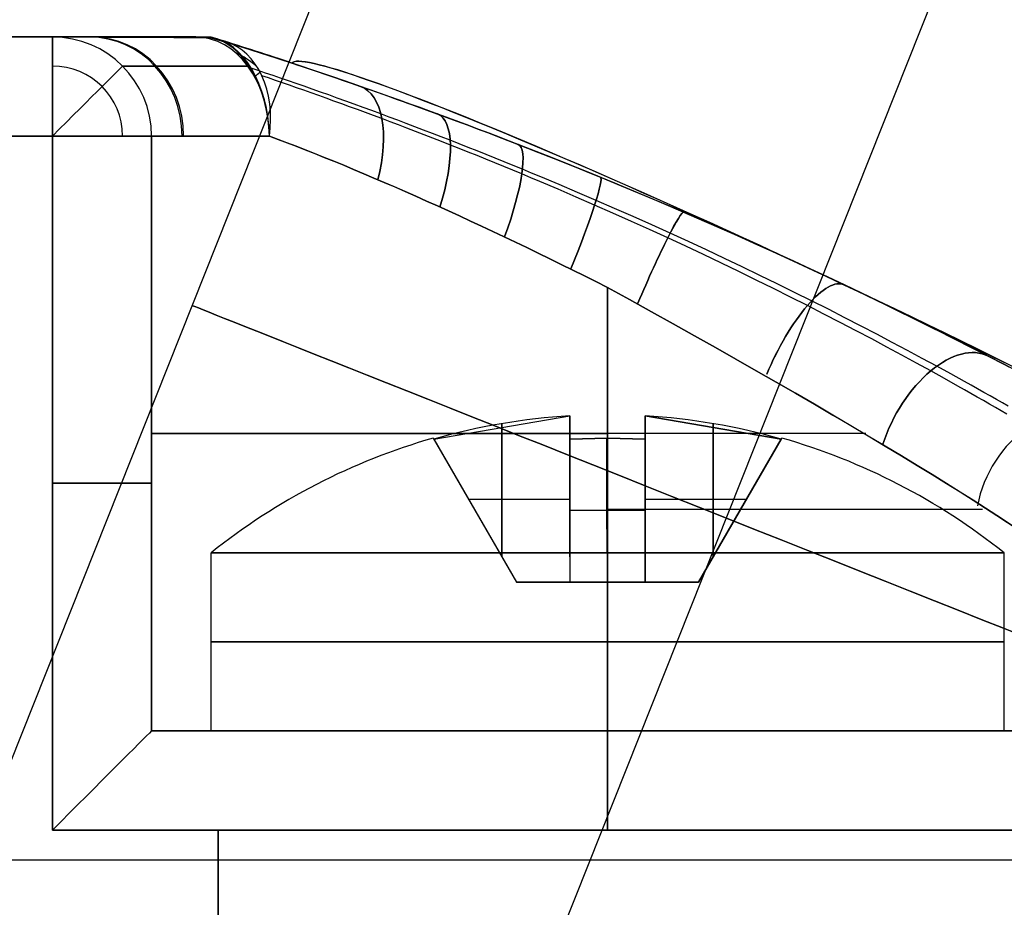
# Model space of a CAD drawing. Extents: x -43.8 to 43.8, y -20 to 37.2.
# Tile 5 of 12: x -37.5 to -32.5, y 28.6 to 33.1. Entities that reach past the tile are written whole.
import ezdxf

# ---------------------------------------------------------------- set-up
doc = ezdxf.new("R2010")
doc.units = 0
doc.layers.add('DEFAULT', color=7, linetype='CONTINUOUS')

msp = doc.modelspace()

# ---------------------------------------------------------------- linework, layer by layer
at = {"layer": 'DEFAULT'}
for p, q in [((-38.8634, 26.0709, 25.255), (-34.4264, 37.2205, 25.255)), ((-36.1689, 24.9986, 22.355), (-31.7319, 36.1482, 22.355)), ((-36.1689, 24.9986, 28.155), (-31.7319, 36.1482, 28.155)), ((-40.6979, 33, 36.25), (-37.35, 33, 36.25)), ((-37.35, 33, 14.25), (-40.6979, 33, 14.25)), ((-40.6979, 33, 25.25), (-36.589, 33, 25.25)), ((-37.35, 33, 36.25), (-37.35, 33, 34.25)), ((-37.35, 33, 16.25), (-37.35, 33, 14.25)), ((-36.6267, 33, 32.3719), (-36.5514, 33, 18.1281)), ((-36.5505, 32.9942, 18.1281), (-36.6267, 33, 32.3719)), ((-36.4761, 32.9768, 32.3719), (-36.5505, 32.9942, 18.1281)), ((-36.5495, 32.9966, 18.1287), (-36.3863, 32.9475, 18.2566)), ((-36.199, 32.8874, 18.4), (-36.548, 32.9994, 18.1281)), ((-36.548, 32.9994, 18.1281), (-36.4761, 32.9768, 32.3719)), ((-36.4761, 32.9768, 32.3719), (-36.438, 32.9647, 32.3315)), ((-36.438, 32.9647, 32.3315), (-36.3994, 32.9524, 32.292)), ((-36.3994, 32.9524, 32.292), (-36.3601, 32.9398, 32.2534)), ((-36.3863, 32.9475, 18.2566), (-36.2184, 32.8937, 18.3855)), ((-36.3601, 32.9398, 32.2534), (-36.3202, 32.9269, 32.2156)), ((-36.3202, 32.9269, 32.2156), (-36.2797, 32.9138, 32.1788)), ((-36.2797, 32.9138, 32.1788), (-36.2385, 32.9004, 32.1428)), ((-36.2385, 32.9004, 32.1428), (-36.1968, 32.8867, 32.1077)), ((-36.2184, 32.8937, 18.3855), (-36.1306, 32.8648, 18.4504)), ((-36.1106, 32.8581, 18.4648), (-36.199, 32.8874, 18.4)), ((-36.1968, 32.8867, 32.1077), (-36.1545, 32.8727, 32.0735)), ((-36.3115, 32.8307, 17.9246), (-36.3477, 32.8428, 17.8848)), ((-36.2746, 32.8182, 17.9635), (-36.3115, 32.8307, 17.9246)), ((-36.1545, 32.8727, 32.0735), (-36.1116, 32.8585, 32.0401)), ((-36.1306, 32.8648, 18.4504), (-36.0394, 32.8343, 18.5149)), ((-36.1116, 32.8585, 32.0401), (-36.0682, 32.8439, 32.0077)), ((-36.0213, 32.8282, 18.5272), (-36.1106, 32.8581, 18.4648)), ((-36.0682, 32.8439, 32.0077), (-36.0242, 32.8291, 31.9762)), ((-36.0394, 32.8343, 18.5149), (-35.9455, 32.8024, 18.5776)), ((-36.0242, 32.8291, 31.9762), (-35.9797, 32.8141, 31.9455)), ((-36.2595, 32.7933, 32.5507), (-36.2934, 32.8049, 32.5862)), ((-36.2371, 32.8054, 18.0014), (-36.2746, 32.8182, 17.9635)), ((-36.225, 32.7814, 32.516), (-36.2595, 32.7933, 32.5507)), ((-36.1989, 32.7923, 18.0384), (-36.2371, 32.8054, 18.0014)), ((-36.19, 32.7693, 32.4821), (-36.225, 32.7814, 32.516)), ((-36.16, 32.7789, 18.0744), (-36.1989, 32.7923, 18.0384)), ((-35.9307, 32.7974, 18.5871), (-36.0213, 32.8282, 18.5272)), ((-35.9797, 32.8141, 31.9455), (-35.9347, 32.7987, 31.9157)), ((-35.9455, 32.8024, 18.5776), (-35.8507, 32.7698, 18.6367)), ((-35.9347, 32.7987, 31.9157), (-35.8892, 32.7831, 31.8868)), ((-35.8383, 32.7656, 18.6441), (-35.9307, 32.7974, 18.5871)), ((-35.8892, 32.7831, 31.8868), (-35.8432, 32.7673, 31.8588)), ((-36.1544, 32.7569, 32.449), (-36.19, 32.7693, 32.4821)), ((-36.1205, 32.7652, 18.1095), (-36.16, 32.7789, 18.0744)), ((-36.1183, 32.7442, 32.4167), (-36.1544, 32.7569, 32.449)), ((-36.0804, 32.7512, 18.1437), (-36.1205, 32.7652, 18.1095)), ((-36.0817, 32.7313, 32.3852), (-36.1183, 32.7442, 32.4167)), ((-36.0445, 32.7182, 32.3545), (-36.0817, 32.7313, 32.3852)), ((-36.0397, 32.7369, 18.1769), (-36.0804, 32.7512, 18.1437)), ((-35.9983, 32.7224, 18.2091), (-36.0397, 32.7369, 18.1769)), ((-35.8507, 32.7698, 18.6367), (-35.8031, 32.7533, 18.6647)), ((-35.8432, 32.7673, 31.8588), (-35.7967, 32.7511, 31.8317)), ((-35.7912, 32.7492, 18.6715), (-35.8383, 32.7656, 18.6441)), ((-35.8031, 32.7533, 18.6647), (-35.7555, 32.7367, 18.6914)), ((-35.7967, 32.7511, 31.8317), (-35.7496, 32.7346, 31.8053)), ((-35.7437, 32.7326, 18.6979), (-35.7912, 32.7492, 18.6715)), ((-35.7555, 32.7367, 18.6914), (-35.7077, 32.7199, 18.7171)), ((-35.7496, 32.7346, 31.8053), (-35.7023, 32.718, 31.78)), ((-35.6959, 32.7157, 18.7234), (-35.7437, 32.7326, 18.6979)), ((-36.0068, 32.7048, 32.3246), (-36.0445, 32.7182, 32.3545)), ((-35.9687, 32.6911, 32.2955), (-36.0068, 32.7048, 32.3246)), ((-35.9564, 32.7075, 18.2405), (-35.9983, 32.7224, 18.2091)), ((-35.93, 32.6771, 32.2672), (-35.9687, 32.6911, 32.2955)), ((-35.914, 32.6923, 18.2708), (-35.9564, 32.7075, 18.2405)), ((-35.8709, 32.6768, 18.3003), (-35.914, 32.6923, 18.2708)), ((-35.7077, 32.7199, 18.7171), (-35.6595, 32.7028, 18.742)), ((-35.7023, 32.718, 31.78), (-35.6548, 32.7012, 31.7557)), ((-35.6477, 32.6986, 18.7479), (-35.6959, 32.7157, 18.7234)), ((-35.6595, 32.7028, 18.742), (-35.6107, 32.6854, 18.7659)), ((-35.6548, 32.7012, 31.7557), (-35.6069, 32.6841, 31.7323)), ((-35.5991, 32.6813, 18.7715), (-35.6477, 32.6986, 18.7479)), ((-35.6107, 32.6854, 18.7659), (-35.5614, 32.6678, 18.7889)), ((-35.6069, 32.6841, 31.7323), (-35.5586, 32.6667, 31.7098)), ((-35.5501, 32.6637, 18.7941), (-35.5991, 32.6813, 18.7715)), ((-35.8909, 32.663, 32.2397), (-35.93, 32.6771, 32.2672)), ((-35.8513, 32.6485, 32.2131), (-35.8909, 32.663, 32.2397)), ((-35.8274, 32.661, 18.3287), (-35.8709, 32.6768, 18.3003)), ((-35.8112, 32.6338, 32.1872), (-35.8513, 32.6485, 32.2131)), ((-35.7833, 32.6449, 18.3563), (-35.8274, 32.661, 18.3287)), ((-35.7707, 32.6189, 32.1621), (-35.8112, 32.6338, 32.1872)), ((-35.7387, 32.6286, 18.3829), (-35.7833, 32.6449, 18.3563)), ((-35.5614, 32.6678, 18.7889), (-35.5118, 32.6498, 18.811)), ((-35.5586, 32.6667, 31.7098), (-35.5098, 32.6491, 31.6881)), ((-35.5007, 32.6458, 18.8158), (-35.5501, 32.6637, 18.7941)), ((-35.5118, 32.6498, 18.811), (-35.4617, 32.6316, 18.8322)), ((-35.5098, 32.6491, 31.6881), (-35.4604, 32.6311, 31.6673)), ((-35.451, 32.6277, 18.8366), (-35.5007, 32.6458, 18.8158)), ((-35.4617, 32.6316, 18.8322), (-35.4113, 32.6131, 18.8524)), ((-35.4604, 32.6311, 31.6673), (-35.4103, 32.6128, 31.6472)), ((-35.7298, 32.6037, 32.1379), (-35.7707, 32.6189, 32.1621)), ((-35.6936, 32.6119, 18.4085), (-35.7387, 32.6286, 18.3829)), ((-35.6885, 32.5882, 32.1144), (-35.7298, 32.6037, 32.1379)), ((-35.6513, 32.5962, 18.4314), (-35.6936, 32.6119, 18.4085)), ((-35.6467, 32.5725, 32.0917), (-35.6885, 32.5882, 32.1144)), ((-35.6085, 32.5802, 18.4536), (-35.6513, 32.5962, 18.4314)), ((-35.4009, 32.6093, 18.8564), (-35.451, 32.6277, 18.8366)), ((-35.4113, 32.6131, 18.8524), (-35.3606, 32.5945, 18.8716)), ((-35.4103, 32.6128, 31.6472), (-35.3597, 32.5941, 31.6281)), ((-35.3506, 32.5908, 18.8752), (-35.4009, 32.6093, 18.8564)), ((-35.3606, 32.5945, 18.8716), (-35.3097, 32.5756, 18.8897)), ((-35.3597, 32.5941, 31.6281), (-35.309, 32.5753, 31.61)), ((-35.3001, 32.572, 18.893), (-35.3506, 32.5908, 18.8752)), ((-35.6044, 32.5565, 32.0699), (-35.6467, 32.5725, 32.0917)), ((-35.5653, 32.5639, 18.4749), (-35.6085, 32.5802, 18.4536)), ((-35.5616, 32.5402, 32.0488), (-35.6044, 32.5565, 32.0699)), ((-35.5217, 32.5473, 18.4954), (-35.5653, 32.5639, 18.4749)), ((-35.5185, 32.5237, 32.0285), (-35.5616, 32.5402, 32.0488)), ((-35.4776, 32.5305, 18.5151), (-35.5217, 32.5473, 18.4954)), ((-35.3097, 32.5756, 18.8897), (-35.2585, 32.5565, 18.9069)), ((-35.309, 32.5753, 31.61), (-35.2581, 32.5563, 31.593)), ((-35.2493, 32.553, 18.9099), (-35.3001, 32.572, 18.893)), ((-35.2585, 32.5565, 18.9069), (-35.2072, 32.5372, 18.9231)), ((-35.2581, 32.5563, 31.593), (-35.207, 32.5371, 31.5769)), ((-35.1984, 32.5338, 18.9258), (-35.2493, 32.553, 18.9099)), ((-35.2072, 32.5372, 18.9231), (-35.1557, 32.5177, 18.9382)), ((-35.207, 32.5371, 31.5769), (-35.1558, 32.5177, 31.5618)), ((-35.1471, 32.5144, 18.9407), (-35.1984, 32.5338, 18.9258)), ((-40.6979, 32.5, 36.75), (-37.35, 32.5, 36.75)), ((-37.35, 32.5, 13.75), (-40.6979, 32.5, 13.75)), ((-37.35, 32.5, 36.75), (-37.35, 29, 36.75)), ((-37.35, 29, 13.75), (-37.35, 32.5, 13.75)), ((-36.85, 32.5, 36.25), (-36.85, 32.5, 34.25)), ((-36.85, 32.5, 16.25), (-36.85, 32.5, 14.25)), ((-36.85, 29.5, 36.25), (-36.85, 32.5, 36.25)), ((-36.85, 32.5, 14.25), (-36.85, 29.5, 14.25)), ((-36.85, 32.5, 34.25), (-36.85, 29.5, 34.25)), ((-36.85, 29.5, 16.25), (-36.85, 32.5, 16.25)), ((-36.85, 29.5, 35.25), (-36.85, 32.5, 35.25)), ((-36.85, 29.5, 15.25), (-36.85, 32.5, 15.25)), ((-35.475, 32.5069, 32.0091), (-35.5185, 32.5237, 32.0285)), ((-35.4333, 32.5135, 18.5339), (-35.4776, 32.5305, 18.5151)), ((-35.4311, 32.4898, 31.9905), (-35.475, 32.5069, 32.0091)), ((-35.3886, 32.4962, 18.5519), (-35.4333, 32.5135, 18.5339)), ((-35.387, 32.4726, 31.9728), (-35.4311, 32.4898, 31.9905)), ((-35.3437, 32.4788, 18.5689), (-35.3886, 32.4962, 18.5519)), ((-35.1558, 32.5177, 31.5618), (-35.1045, 32.4981, 31.5477)), ((-35.1557, 32.5177, 18.9382), (-35.1041, 32.498, 18.9524)), ((-35.0957, 32.4947, 18.9547), (-35.1471, 32.5144, 18.9407)), ((-35.1045, 32.4981, 31.5477), (-35.0013, 32.4584, 31.5223)), ((-35.1041, 32.498, 18.9524), (-35.0524, 32.4781, 18.9656)), ((-35.044, 32.4749, 18.9677), (-35.0957, 32.4947, 18.9547)), ((-35.3425, 32.4551, 31.9559), (-35.387, 32.4726, 31.9728)), ((-35.2986, 32.4611, 18.5851), (-35.3437, 32.4788, 18.5689)), ((-35.298, 32.4375, 31.94), (-35.3425, 32.4551, 31.9559)), ((-35.2534, 32.4433, 18.6003), (-35.2986, 32.4611, 18.5851)), ((-35.2532, 32.4196, 31.925), (-35.298, 32.4375, 31.94)), ((-35.208, 32.4253, 18.6147), (-35.2534, 32.4433, 18.6003)), ((-35.0524, 32.4781, 18.9656), (-34.9485, 32.4378, 18.9892)), ((-34.9403, 32.4346, 18.9909), (-35.044, 32.4749, 18.9677)), ((-35.0013, 32.4584, 31.5223), (-34.8983, 32.4181, 31.5008)), ((-34.9485, 32.4378, 18.9892), (-34.8441, 32.3967, 19.0089)), ((-34.8362, 32.3936, 19.0103), (-34.9403, 32.4346, 18.9909)), ((-35.2084, 32.4016, 31.9108), (-35.2532, 32.4196, 31.925)), ((-35.1634, 32.3835, 31.8976), (-35.2084, 32.4016, 31.9108)), ((-35.1625, 32.4071, 18.6281), (-35.208, 32.4253, 18.6147)), ((-35.1184, 32.3652, 31.8852), (-35.1634, 32.3835, 31.8976)), ((-35.1169, 32.3888, 18.6406), (-35.1625, 32.4071, 18.6281)), ((-35.0712, 32.3703, 18.6523), (-35.1169, 32.3888, 18.6406)), ((-34.8983, 32.4181, 31.5008), (-34.7948, 32.3772, 31.4831)), ((-34.8441, 32.3967, 19.0089), (-34.739, 32.3549, 19.0249)), ((-34.7318, 32.352, 19.0258), (-34.8362, 32.3936, 19.0103)), ((-35.0732, 32.3467, 31.8738), (-35.1184, 32.3652, 31.8852)), ((-35.0279, 32.328, 31.8631), (-35.0732, 32.3467, 31.8738)), ((-35.0253, 32.3517, 18.6631), (-35.0712, 32.3703, 18.6523)), ((-34.9794, 32.3328, 18.673), (-35.0253, 32.3517, 18.6631)), ((-34.9333, 32.3138, 18.682), (-34.9794, 32.3328, 18.673)), ((-34.7948, 32.3772, 31.4831), (-34.6906, 32.3354, 31.4691)), ((-34.739, 32.3549, 19.0249), (-34.6334, 32.3122, 19.0369)), ((-34.6269, 32.3096, 19.0375), (-34.7318, 32.352, 19.0258)), ((-34.6906, 32.3354, 31.4691), (-34.5859, 32.2929, 31.4589)), ((-34.9824, 32.3092, 31.8534), (-35.0279, 32.328, 31.8631)), ((-34.9369, 32.2902, 31.8445), (-34.9824, 32.3092, 31.8534)), ((-34.8913, 32.271, 31.8365), (-34.9369, 32.2902, 31.8445)), ((-34.8871, 32.2947, 18.6902), (-34.9333, 32.3138, 18.682)), ((-34.7945, 32.2558, 18.704), (-34.8871, 32.2947, 18.6902)), ((-34.6334, 32.3122, 19.0369), (-34.5273, 32.2688, 19.0451)), ((-34.522, 32.2666, 19.0454), (-34.6269, 32.3096, 19.0375)), ((-34.5859, 32.2929, 31.4589), (-34.4808, 32.2495, 31.4526)), ((-34.7997, 32.2322, 31.8229), (-34.8913, 32.271, 31.8365)), ((-34.7014, 32.2163, 18.7143), (-34.7945, 32.2558, 18.704)), ((-34.5273, 32.2688, 19.0451), (-34.4212, 32.2247, 19.0493)), ((-34.4172, 32.2231, 19.0495), (-34.522, 32.2666, 19.0454)), ((-34.4808, 32.2495, 31.4526), (-34.3755, 32.2056, 31.45)), ((-34.7077, 32.1927, 31.8128), (-34.7997, 32.2322, 31.8229)), ((-34.6153, 32.1525, 31.8062), (-34.7077, 32.1927, 31.8128)), ((-34.6079, 32.1761, 18.7212), (-34.7014, 32.2163, 18.7143)), ((-34.4212, 32.2247, 19.0493), (-34.3151, 32.1802, 19.0497)), ((-34.3126, 32.1791, 19.0497), (-34.4172, 32.2231, 19.0495)), ((-34.3755, 32.2056, 31.45), (-34.2706, 32.1613, 31.4512)), ((-34.5226, 32.1116, 31.8029), (-34.6153, 32.1525, 31.8062)), ((-34.5141, 32.1353, 18.7246), (-34.6079, 32.1761, 18.7212)), ((-34.4203, 32.0939, 18.7245), (-34.5141, 32.1353, 18.7246)), ((-34.3151, 32.1802, 19.0497), (-34.2095, 32.1352, 19.0463)), ((-34.208, 32.1345, 19.0463), (-34.3126, 32.1791, 19.0497)), ((-34.2706, 32.1613, 31.4512), (-34.1663, 32.1166, 31.4562)), ((-34.2095, 32.1352, 19.0463), (-34.1047, 32.09, 19.0392)), ((-34.1037, 32.0895, 19.0391), (-34.208, 32.1345, 19.0463)), ((-34.43, 32.0702, 31.8031), (-34.5226, 32.1116, 31.8029)), ((-34.3268, 32.0521, 18.721), (-34.4203, 32.0939, 18.7245)), ((-34.1663, 32.1166, 31.4562), (-34.0632, 32.0719, 31.4647)), ((-34.1047, 32.09, 19.0392), (-34.0004, 32.0444, 19.0283)), ((-34, 32.0442, 19.0282), (-34.1037, 32.0895, 19.0391)), ((-34.3377, 32.0285, 31.8067), (-34.43, 32.0702, 31.8031)), ((-34.2341, 32.0102, 18.7142), (-34.3268, 32.0521, 18.721)), ((-34.0632, 32.0719, 31.4647), (-33.9606, 32.0268, 31.4768)), ((-34.0004, 32.0444, 19.0283), (-33.8968, 31.9985, 19.0138)), ((-33.8971, 31.9987, 19.0138), (-34, 32.0442, 19.0282)), ((-34.2462, 31.9866, 31.8136), (-34.3377, 32.0285, 31.8067)), ((-34.1554, 31.9444, 31.8238), (-34.2462, 31.9866, 31.8136)), ((-34.1422, 31.9681, 18.704), (-34.2341, 32.0102, 18.7142)), ((-33.9606, 32.0268, 31.4768), (-33.8587, 31.9815, 31.4926)), ((-33.795, 31.9529, 18.9957), (-33.8971, 31.9987, 19.0138)), ((-33.8968, 31.9985, 19.0138), (-33.7939, 31.9524, 18.9955)), ((-34.0653, 31.9021, 31.8373), (-34.1554, 31.9444, 31.8238)), ((-34.051, 31.9257, 18.6905), (-34.1422, 31.9681, 18.704)), ((-33.8587, 31.9815, 31.4926), (-33.7573, 31.9359, 31.5119)), ((-33.6937, 31.907, 18.9739), (-33.795, 31.9529, 18.9957)), ((-33.7939, 31.9524, 18.9955), (-33.6917, 31.9061, 18.9735)), ((-33.7573, 31.9359, 31.5119), (-33.6564, 31.8899, 31.5351)), ((-33.9759, 31.8596, 31.854), (-34.0653, 31.9021, 31.8373)), ((-33.9604, 31.8832, 18.6737), (-34.051, 31.9257, 18.6905)), ((-33.5931, 31.8608, 18.9485), (-33.6937, 31.907, 18.9739)), ((-33.6917, 31.9061, 18.9735), (-33.5904, 31.8595, 18.9478)), ((-33.6564, 31.8899, 31.5351), (-33.5558, 31.8435, 31.5619)), ((-33.8873, 31.8169, 31.874), (-33.9759, 31.8596, 31.854)), ((-33.8707, 31.8405, 18.6537), (-33.9604, 31.8832, 18.6737)), ((-33.7817, 31.7977, 18.6305), (-33.8707, 31.8405, 18.6537)), ((-33.4935, 31.8145, 18.9195), (-33.5931, 31.8608, 18.9485)), ((-33.5904, 31.8595, 18.9478), (-33.4899, 31.8129, 18.9184)), ((-33.5558, 31.8435, 31.5619), (-33.4561, 31.797, 31.5924)), ((-33.7995, 31.7741, 31.8971), (-33.8873, 31.8169, 31.874)), ((-33.6936, 31.7549, 18.604), (-33.7817, 31.7977, 18.6305)), ((-33.3947, 31.7681, 18.8869), (-33.4935, 31.8145, 18.9195)), ((-33.4899, 31.8129, 18.9184), (-33.3904, 31.7661, 18.8854)), ((-33.4561, 31.797, 31.5924), (-33.3579, 31.7507, 31.6262)), ((-34.55, 31.7366, 18.55), (-34.55, 29.5, 18.55)), ((-34.55, 29.5, 31.95), (-34.55, 31.7366, 31.95)), ((-34.55, 29.5, 18.55), (-34.55, 31.7366, 18.55)), ((-33.7126, 31.7312, 31.9234), (-33.7995, 31.7741, 31.8971)), ((-33.6065, 31.712, 18.5744), (-33.6936, 31.7549, 18.604)), ((-33.2971, 31.7217, 18.8508), (-33.3947, 31.7681, 18.8869)), ((-33.3904, 31.7661, 18.8854), (-33.2922, 31.7194, 18.8489)), ((-33.3579, 31.7507, 31.6262), (-33.2611, 31.7045, 31.6635)), ((-33.6266, 31.6883, 31.9529), (-33.7126, 31.7312, 31.9234)), ((-33.5417, 31.6454, 31.9855), (-33.6266, 31.6883, 31.9529)), ((-33.5204, 31.6691, 18.5416), (-33.6065, 31.712, 18.5744)), ((-33.201, 31.6755, 18.8113), (-33.2971, 31.7217, 18.8508)), ((-33.2922, 31.7194, 18.8489), (-33.1956, 31.6729, 18.809)), ((-33.2611, 31.7045, 31.6635), (-33.1659, 31.6585, 31.7041)), ((-33.4582, 31.6027, 32.021), (-33.5417, 31.6454, 31.9855)), ((-33.4357, 31.6264, 18.5058), (-33.5204, 31.6691, 18.5416)), ((-33.1066, 31.6296, 18.7685), (-33.201, 31.6755, 18.8113)), ((-33.1956, 31.6729, 18.809), (-33.1007, 31.6267, 18.7657)), ((-33.1659, 31.6585, 31.7041), (-33.0725, 31.6129, 31.748)), ((-33.3763, 31.5604, 32.0594), (-33.4582, 31.6027, 32.021)), ((-33.3526, 31.5841, 18.4671), (-33.4357, 31.6264, 18.5058)), ((-33.0137, 31.584, 18.7223), (-33.1066, 31.6296, 18.7685)), ((-33.1007, 31.6267, 18.7657), (-33.0074, 31.5808, 18.719)), ((-33.0725, 31.6129, 31.748), (-32.9807, 31.5676, 31.7952)), ((-33.296, 31.5185, 32.1007), (-33.3763, 31.5604, 32.0594)), ((-33.2713, 31.5421, 18.4255), (-33.3526, 31.5841, 18.4671)), ((-33.1916, 31.5006, 18.3811), (-33.2713, 31.5421, 18.4255)), ((-32.9225, 31.5387, 18.6726), (-33.0137, 31.584, 18.7223)), ((-33.0074, 31.5808, 18.719), (-32.9158, 31.5353, 18.6688)), ((-32.9807, 31.5676, 31.7952), (-32.8906, 31.5227, 31.8458)), ((-32.8329, 31.4937, 18.6195), (-32.9225, 31.5387, 18.6726)), ((-33.2175, 31.477, 32.1447), (-33.296, 31.5185, 32.1007)), ((-33.1135, 31.4596, 18.3338), (-33.1916, 31.5006, 18.3811)), ((-32.9158, 31.5353, 18.6688), (-32.8259, 31.4902, 18.6152)), ((-32.8906, 31.5227, 31.8458), (-32.8022, 31.4782, 31.8997)), ((-32.7449, 31.4491, 18.5629), (-32.8329, 31.4937, 18.6195)), ((-32.8259, 31.4902, 18.6152), (-32.7378, 31.4455, 18.5582)), ((-33.1406, 31.4359, 32.1916), (-33.2175, 31.477, 32.1447)), ((-33.0372, 31.419, 18.2837), (-33.1135, 31.4596, 18.3338)), ((-32.8022, 31.4782, 31.8997), (-32.7154, 31.4341, 31.957)), ((-32.6586, 31.4049, 18.5029), (-32.7449, 31.4491, 18.5629)), ((-32.7378, 31.4455, 18.5582), (-32.6514, 31.4012, 18.4977)), ((-33.0653, 31.3953, 32.2413), (-33.1406, 31.4359, 32.1916)), ((-32.9918, 31.3552, 32.2938), (-33.0653, 31.3953, 32.2413)), ((-32.9625, 31.3789, 18.2307), (-33.0372, 31.419, 18.2837)), ((-32.7154, 31.4341, 31.957), (-32.6304, 31.3904, 32.0178)), ((-32.5745, 31.3615, 18.4398), (-32.6586, 31.4049, 18.5029)), ((-32.6514, 31.4012, 18.4977), (-32.567, 31.3576, 18.4339)), ((-32.6304, 31.3904, 32.0178), (-32.5474, 31.3473, 32.0817)), ((-32.9199, 31.3156, 32.3492), (-32.9918, 31.3552, 32.2938)), ((-32.8895, 31.3393, 18.1748), (-32.9625, 31.3789, 18.2307)), ((-32.8185, 31.3004, 18.1163), (-32.8895, 31.3393, 18.1748)), ((-32.4926, 31.3187, 18.3734), (-32.5745, 31.3615, 18.4398)), ((-32.567, 31.3576, 18.4339), (-32.5257, 31.336, 18.4008)), ((-32.85, 31.2767, 32.4071), (-32.9199, 31.3156, 32.3492)), ((-32.7499, 31.2624, 18.0554), (-32.8185, 31.3004, 18.1163)), ((-32.7825, 31.2387, 32.4674), (-32.85, 31.2767, 32.4071)), ((-32.7164, 31.2438, 18.0241), (-32.7499, 31.2624, 18.0554)), ((-32.6836, 31.2255, 17.9921), (-32.7164, 31.2438, 18.0241)), ((-32.7496, 31.2201, 32.4984), (-32.7825, 31.2387, 32.4674)), ((-32.7172, 31.2017, 32.5301), (-32.7496, 31.2201, 32.4984)), ((-32.6855, 31.1836, 32.5623), (-32.7172, 31.2017, 32.5301)), ((-32.6513, 31.2073, 17.9596), (-32.6836, 31.2255, 17.9921)), ((-32.6197, 31.1895, 17.9265), (-32.6513, 31.2073, 17.9596)), ((-32.6544, 31.1658, 32.5951), (-32.6855, 31.1836, 32.5623)), ((-32.6238, 31.1482, 32.6284), (-32.6544, 31.1658, 32.5951)), ((-32.5939, 31.1308, 32.6624), (-32.6238, 31.1482, 32.6284)), ((-32.5886, 31.1719, 17.8928), (-32.6197, 31.1895, 17.9265)), ((-32.5582, 31.1545, 17.8585), (-32.5886, 31.1719, 17.8928)), ((-32.5284, 31.1375, 17.8236), (-32.5582, 31.1545, 17.8585)), ((-32.5646, 31.1138, 32.6969), (-32.5939, 31.1308, 32.6624)), ((-32.5359, 31.097, 32.7319), (-32.5646, 31.1138, 32.6969)), ((-35.426, 30.9719, 16.06), (-34.74, 31.0887, 16.06)), ((-35.083, 31.0496, 34.06), (-35.083, 30.3778, 34.06)), ((-35.083, 30.3778, 34.44), (-35.083, 31.0496, 34.44)), ((-35.083, 31.0496, 16.06), (-35.083, 30.3778, 16.06)), ((-35.083, 30.3778, 16.44), (-35.083, 31.0496, 16.44)), ((-34.74, 31.0887, 34.06), (-34.74, 30.9719, 33.374)), ((-34.74, 31.0887, 34.06), (-34.74, 30.25, 34.06)), ((-34.74, 31.0887, 34.44), (-34.74, 30.25, 34.44)), ((-34.74, 30.9719, 35.126), (-34.74, 31.0887, 34.44)), ((-34.74, 31.0887, 16.06), (-34.74, 30.9719, 15.374)), ((-34.74, 31.0887, 16.06), (-34.74, 30.25, 16.06)), ((-34.74, 31.0887, 16.44), (-34.74, 30.25, 16.44)), ((-34.74, 30.9719, 17.126), (-34.74, 31.0887, 16.44)), ((-34.74, 30.3778, 33.717), (-34.74, 31.0496, 33.717)), ((-34.74, 30.3778, 34.783), (-34.74, 31.0496, 34.783)), ((-34.74, 30.3778, 15.717), (-34.74, 31.0496, 15.717)), ((-34.74, 30.3778, 16.783), (-34.74, 31.0496, 16.783)), ((-34.36, 31.0887, 34.06), (-33.674, 30.9719, 34.06)), ((-34.36, 30.25, 34.06), (-34.36, 31.0887, 34.06)), ((-34.36, 30.9719, 33.374), (-34.36, 31.0887, 34.06)), ((-34.36, 31.0887, 34.44), (-34.36, 30.9719, 35.126)), ((-34.36, 31.0887, 34.44), (-34.36, 30.25, 34.44)), ((-34.36, 30.25, 16.06), (-34.36, 31.0887, 16.06)), ((-34.36, 30.9719, 15.374), (-34.36, 31.0887, 16.06)), ((-34.36, 31.0887, 16.44), (-34.36, 30.9719, 17.126)), ((-34.36, 31.0887, 16.44), (-34.36, 30.25, 16.44)), ((-34.36, 31.0887, 16.06), (-33.674, 30.9719, 16.06)), ((-33.674, 30.9719, 16.44), (-34.36, 31.0887, 16.44)), ((-34.36, 30.3778, 33.717), (-34.36, 31.0496, 33.717)), ((-34.36, 30.3778, 34.783), (-34.36, 31.0496, 34.783)), ((-34.36, 30.3778, 15.717), (-34.36, 31.0496, 15.717)), ((-34.36, 30.3778, 16.783), (-34.36, 31.0496, 16.783)), ((-34.017, 31.0496, 34.06), (-34.017, 30.3778, 34.06)), ((-34.017, 30.3778, 34.44), (-34.017, 31.0496, 34.44)), ((-34.017, 31.0496, 16.06), (-34.017, 30.3778, 16.06)), ((-34.017, 30.3778, 16.44), (-34.017, 31.0496, 16.44)), ((-36.85, 31, 34.25), (-36.85, 31, 36.25)), ((-36.85, 31, 14.25), (-36.85, 31, 16.25)), ((-35.4289, 30.9769, 34.25), (-35.0093, 30.25, 34.25)), ((-35.4289, 30.9769, 16.25), (-35.0093, 30.25, 16.25)), ((-35.426, 30.9719, 34.06), (-35.0093, 30.25, 34.06)), ((-35.426, 30.9719, 34.44), (-35.426, 30.9719, 34.06)), ((-35.426, 30.9719, 34.44), (-35.0093, 30.25, 34.44)), ((-35.426, 30.9719, 16.06), (-35.0093, 30.25, 16.06)), ((-35.426, 30.9719, 16.44), (-35.426, 30.9719, 16.06)), ((-35.426, 30.9719, 16.44), (-35.0093, 30.25, 16.44)), ((-34.74, 30.9719, 33.374), (-34.55, 30.9769, 33.3711)), ((-34.55, 30.9769, 35.1289), (-34.74, 30.9719, 35.126)), ((-34.74, 30.9719, 15.374), (-34.55, 30.9769, 15.3711)), ((-34.55, 30.9769, 17.1289), (-34.74, 30.9719, 17.126)), ((-34.74, 30.9719, 33.374), (-34.74, 30.25, 33.7907)), ((-34.74, 30.9719, 35.126), (-34.74, 30.25, 34.7093)), ((-34.74, 30.9719, 15.374), (-34.74, 30.25, 15.7907)), ((-34.74, 30.9719, 17.126), (-34.74, 30.25, 16.7093)), ((-34.55, 30.9769, 33.3711), (-34.36, 30.9719, 33.374)), ((-34.36, 30.9719, 35.126), (-34.55, 30.9769, 35.1289)), ((-34.55, 30.9769, 33.3711), (-34.55, 30.25, 33.7907)), ((-34.55, 30.25, 34.7093), (-34.55, 30.9769, 35.1289)), ((-34.55, 30.9769, 15.3711), (-34.36, 30.9719, 15.374)), ((-34.36, 30.9719, 17.126), (-34.55, 30.9769, 17.1289)), ((-34.55, 30.9769, 15.3711), (-34.55, 30.25, 15.7907)), ((-34.55, 30.25, 16.7093), (-34.55, 30.9769, 17.1289)), ((-34.36, 30.25, 33.7907), (-34.36, 30.9719, 33.374)), ((-34.36, 30.9719, 35.126), (-34.36, 30.25, 34.7093)), ((-34.36, 30.25, 15.7907), (-34.36, 30.9719, 15.374)), ((-34.36, 30.9719, 17.126), (-34.36, 30.25, 16.7093)), ((-34.0907, 30.25, 34.25), (-33.6711, 30.9769, 34.25)), ((-34.0907, 30.25, 16.25), (-33.6711, 30.9769, 16.25)), ((-33.674, 30.9719, 34.44), (-34.0907, 30.25, 34.44)), ((-34.0907, 30.25, 34.06), (-33.674, 30.9719, 34.06)), ((-33.674, 30.9719, 16.44), (-34.0907, 30.25, 16.44)), ((-34.0907, 30.25, 16.06), (-33.674, 30.9719, 16.06)), ((-33.674, 30.9719, 34.06), (-33.674, 30.9719, 34.44)), ((-33.674, 30.9719, 16.06), (-33.674, 30.9719, 16.44)), ((-35.2514, 30.6693, 34.06), (-34.74, 30.6693, 34.06)), ((-35.2514, 30.6693, 34.44), (-34.74, 30.6693, 34.44)), ((-35.2514, 30.6693, 16.06), (-34.74, 30.6693, 16.06)), ((-35.2514, 30.6693, 16.44), (-34.74, 30.6693, 16.44)), ((-34.74, 30.6693, 34.06), (-34.74, 30.6693, 33.5486)), ((-34.74, 30.6693, 34.9514), (-34.74, 30.6693, 34.44)), ((-34.74, 30.6693, 16.06), (-34.74, 30.6693, 15.5486)), ((-34.74, 30.6693, 16.9514), (-34.74, 30.6693, 16.44)), ((-34.36, 30.6693, 33.5486), (-34.36, 30.6693, 34.06)), ((-34.36, 30.6693, 34.44), (-34.36, 30.6693, 34.9514)), ((-34.36, 30.6693, 34.06), (-33.8486, 30.6693, 34.06)), ((-34.36, 30.6693, 34.44), (-33.8486, 30.6693, 34.44)), ((-34.36, 30.6693, 15.5486), (-34.36, 30.6693, 16.06)), ((-34.36, 30.6693, 16.44), (-34.36, 30.6693, 16.9514)), ((-34.36, 30.6693, 16.06), (-33.8486, 30.6693, 16.06)), ((-34.36, 30.6693, 16.44), (-33.8486, 30.6693, 16.44)), ((-35.2196, 30.6143, 34.44), (-35.2196, 30.6143, 34.06)), ((-35.2196, 30.6143, 16.44), (-35.2196, 30.6143, 16.06)), ((-34.74, 30.6135, 33.5809), (-34.36, 30.6135, 33.5809)), ((-34.74, 30.6135, 34.9191), (-34.36, 30.6135, 34.9191)), ((-34.74, 30.6135, 15.5809), (-34.36, 30.6135, 15.5809)), ((-34.74, 30.6135, 16.9191), (-34.36, 30.6135, 16.9191)), ((-33.8804, 30.6143, 34.44), (-33.8804, 30.6143, 34.06)), ((-33.8804, 30.6143, 16.44), (-33.8804, 30.6143, 16.06)), ((-36.55, 29.5, 34.25), (-36.55, 30.398, 34.25)), ((-36.55, 29.5, 16.25), (-36.55, 30.398, 16.25)), ((-34.55, 29.5, 32.25), (-34.55, 30.398, 32.25)), ((-34.55, 30.398, 36.25), (-34.55, 29.5, 36.25)), ((-34.55, 29.5, 14.25), (-34.55, 30.398, 14.25)), ((-34.55, 30.398, 18.25), (-34.55, 29.5, 18.25)), ((-32.55, 29.5, 34.25), (-32.55, 30.398, 34.25)), ((-32.55, 29.5, 16.25), (-32.55, 30.398, 16.25)), ((-35.0093, 30.25, 34.06), (-34.74, 30.25, 34.06)), ((-35.0093, 30.25, 34.44), (-35.0093, 30.25, 34.06)), ((-34.74, 30.25, 34.44), (-35.0093, 30.25, 34.44)), ((-35.0093, 30.25, 16.06), (-34.74, 30.25, 16.06)), ((-35.0093, 30.25, 16.44), (-35.0093, 30.25, 16.06)), ((-34.74, 30.25, 16.44), (-35.0093, 30.25, 16.44)), ((-34.74, 30.25, 33.7907), (-34.36, 30.25, 33.7907)), ((-34.74, 30.25, 34.06), (-34.74, 30.25, 33.7907)), ((-34.74, 30.25, 34.7093), (-34.74, 30.25, 34.44)), ((-34.36, 30.25, 34.7093), (-34.74, 30.25, 34.7093)), ((-34.74, 30.25, 15.7907), (-34.36, 30.25, 15.7907)), ((-34.74, 30.25, 16.06), (-34.74, 30.25, 15.7907)), ((-34.74, 30.25, 16.7093), (-34.74, 30.25, 16.44)), ((-34.36, 30.25, 16.7093), (-34.74, 30.25, 16.7093)), ((-34.36, 30.25, 33.7907), (-34.36, 30.25, 34.06)), ((-34.36, 30.25, 34.44), (-34.36, 30.25, 34.7093)), ((-34.36, 30.25, 34.06), (-34.0907, 30.25, 34.06)), ((-34.0907, 30.25, 34.44), (-34.36, 30.25, 34.44)), ((-34.36, 30.25, 15.7907), (-34.36, 30.25, 16.06)), ((-34.36, 30.25, 16.44), (-34.36, 30.25, 16.7093)), ((-34.36, 30.25, 16.06), (-34.0907, 30.25, 16.06)), ((-34.0907, 30.25, 16.44), (-34.36, 30.25, 16.44)), ((-34.0907, 30.25, 34.06), (-34.0907, 30.25, 34.44)), ((-34.0907, 30.25, 16.06), (-34.0907, 30.25, 16.44)), ((-32.25, 29.5, 36.25), (-36.85, 29.5, 36.25)), ((-36.85, 29.5, 14.25), (-32.25, 29.5, 14.25)), ((-36.85, 29.5, 34.25), (-36.85, 29.5, 36.25)), ((-36.85, 29.5, 14.25), (-36.85, 29.5, 16.25)), ((-36.8451, 29.5, 34.1), (-35.7911, 29.5, 34.1)), ((-36.8451, 29.5, 16.4), (-35.7911, 29.5, 16.4)), ((-34.55, 29.5, 31.95), (-34.55, 29.5, 33)), ((-34.55, 29.5, 35.5), (-34.55, 29.5, 36.25)), ((-34.55, 29.5, 18.55), (-34.55, 29.5, 17.5)), ((-34.55, 29.5, 15), (-34.55, 29.5, 14.25)), ((-33.3089, 29.5, 34.1), (-32.2549, 29.5, 34.1)), ((-33.3089, 29.5, 16.4), (-32.2549, 29.5, 16.4)), ((-37.35, 29, 36.75), (-31.75, 29, 36.75)), ((-31.75, 29, 13.75), (-37.35, 29, 13.75)), ((-36.5144, 25.2, 36.75), (-36.5144, 29, 36.75)), ((-36.5144, 29, 13.75), (-36.5144, 25.2, 13.75)), ((-41.9167, 28.85, 36.75), (-30.05, 28.85, 36.75)), ((-41.9167, 28.85, 13.75), (-30.05, 28.85, 13.75))]:
    msp.add_line(p, q, dxfattribs=at)
at = {"layer": 'DEFAULT', "extrusion": (0.007388, 0.999972, -0.001448)}
msp.add_arc((35.155, 16.3684, 32.6996), 2.4389, 358.3321, 47.7911, dxfattribs=at)
at = {"layer": 'DEFAULT', "extrusion": (-4.22475e-15, 1, -1.33367e-14)}
msp.add_arc((34.8917, 16.3135, 33), 2.4591, 358.5197, 47.553, dxfattribs=at)
at = {"layer": 'DEFAULT', "extrusion": (-1.01506e-14, 1, 2.63572e-14)}
msp.add_arc((34.55, 34.25, 33), 2.8, 317.8749, 360, dxfattribs=at)
at = {"layer": 'DEFAULT'}
for centre, radius, start, end in [((-37.35, 32.5, 34.25), 0.5, 360, 90), ((-37.35, 32.5, 36.25), 0.5, 0, 90), ((-37.35, 32.5, 16.25), 0.5, 360, 90), ((-37.35, 32.5, 14.25), 0.5, 360, 90), ((-37.35, 32.5, 35.25), 0.5, 0, 90), ((-37.35, 32.5, 15.25), 0.5, 0, 90), ((-36.6267, 32.5, 32.3719), 0.5, 72.4643, 90), ((-36.6267, 32.5, 25.25), 0.5, 76.8226, 85.6417), ((-43.8417, 9.6667, 25.25), 24.4461, 71.63532, 72.55261), ((-36.6267, 32.5, 32.5526), 0.4662, 48.3332, 64.6199), ((-37.35, 32.5, 36.6036), 0.3536, 0, 90), ((-37.35, 32.5, 13.8964), 0.3536, 360, 90), ((-34.55, 27.9, 34.44), 3.1944, 93.41, 105.917), ((-34.55, 27.9, 34.06), 3.1944, 93.41, 105.917), ((-34.55, 27.9, 16.44), 3.1944, 93.41, 105.917), ((-34.55, 27.9, 34.44), 3.1944, 74.083, 86.59), ((-34.55, 27.9, 34.2423), 3.2, 105.9423, 128.682), ((-34.55, 27.9, 16.2423), 3.2, 105.9423, 128.682), ((-34.55, 27.9, 34.2423), 3.2, 51.318, 74.0577), ((-34.55, 27.9, 16.2423), 3.2, 51.318, 74.0577)]:
    msp.add_arc(centre, radius, start, end, dxfattribs=at)
at = {"layer": 'DEFAULT', "extrusion": (1, 4.44089e-16, -4.55191e-15)}
msp.add_arc((32.5, 36.25, -37.35), 0.5, 360, 90, dxfattribs=at)
at = {"layer": 'DEFAULT', "extrusion": (1, 7.54952e-15, -4.55191e-15)}
msp.add_arc((32.5, 14.25, -37.35), 0.5, 270, 360, dxfattribs=at)
at = {"layer": 'DEFAULT', "extrusion": (-0.359387, -5.34053e-14, 0.933189)}
msp.add_arc((-32.5, -22.7327, 44.3785), 0.5, 90, 180, dxfattribs=at)
at = {"layer": 'DEFAULT', "extrusion": (0.368273, 2.01026e-15, 0.929718)}
msp.add_arc((32.5, 40.9062, 2.3841), 0.5, 270, 359.9995, dxfattribs=at)
at = {"layer": 'DEFAULT', "extrusion": (-0.670752, 6.12452e-14, 0.741682)}
msp.add_arc((-32.5, -5.4519, 48.5771), 0.5, 90, 180, dxfattribs=at)
at = {"layer": 'DEFAULT', "extrusion": (0.779865, 0.042014, 0.624536)}
msp.add_arc((34.4217, 35.9126, -15.797), 0.4985, 267.8912, 351.9777, dxfattribs=at)
at = {"layer": 'DEFAULT', "extrusion": (0.78203, 0.041667, 0.621846)}
msp.add_arc((34.4119, 35.8576, -15.9347), 0.4859, 266.591, 353.3836, dxfattribs=at)
at = {"layer": 'DEFAULT', "extrusion": (-0.656167, 0.207348, 0.72557)}
msp.add_arc((-19.9534, -10.1687, 54.2601), 0.5, 102.9138, 180.0002, dxfattribs=at)
at = {"layer": 'DEFAULT', "extrusion": (0.424716, 0.903373, -0.059442)}
msp.add_arc((43.7887, 26.0637, 12.842), 2.9009, 359.8927, 180.0845, dxfattribs=at)
at = {"layer": 'DEFAULT', "extrusion": (0.424694, 0.903382, 0.059465)}
msp.add_arc((43.7883, 24.3465, 15.8453), 2.9009, 179.9152, 0.062, dxfattribs=at)
at = {"layer": 'DEFAULT', "extrusion": (-0.707107, 0.707107, 8.28217e-14)}
msp.add_arc((3.4295, 36.25, 49.3914), 0.5, 90, 180, dxfattribs=at)
at = {"layer": 'DEFAULT', "extrusion": (0.707107, -0.707107, -7.10284e-15)}
msp.add_arc((-3.4295, 14.25, -49.3914), 0.5, 270, 0, dxfattribs=at)
at = {"layer": 'DEFAULT', "extrusion": (0, 1, 0)}
for centre, radius, start, end in [((34.55, 16.25, 32.8537), 2.4466, 360, 42.3084), ((34.55, 34.25, 31), 2.3, 235.5212, 0), ((37.35, 36.25, 30.75), 0.5, 90, 180)]:
    msp.add_arc(centre, radius, start, end, dxfattribs=at)
at = {"layer": 'DEFAULT', "extrusion": (5.64898e-14, 1, 3.47444e-14)}
msp.add_arc((34.55, 34.25, 32.8537), 2.4466, 317.8749, 0, dxfattribs=at)
at = {"layer": 'DEFAULT', "extrusion": (-0.707107, 0.707107, 6.07981e-13)}
msp.add_arc((2.918, 32.3719, 48.88), 0.5, 147.401, 156.376, dxfattribs=at)
at = {"layer": 'DEFAULT', "extrusion": (0.82704, -0.288224, -0.48263)}
msp.add_arc((18.6465, 6.3629, -54.4079), 0.5, 0, 80.4522, dxfattribs=at)
at = {"layer": 'DEFAULT', "extrusion": (0.82704, -0.288224, 0.48263)}
msp.add_arc((18.6465, 37.8662, -30.0351), 0.5, 279.5474, 0, dxfattribs=at)
at = {"layer": 'DEFAULT', "extrusion": (0.879906, -0.323438, -0.34807)}
msp.add_arc((17.8933, 14.1836, -52.7183), 0.5, 359.9811, 82.7086, dxfattribs=at)
at = {"layer": 'DEFAULT', "extrusion": (0.879906, -0.323438, 0.34807)}
msp.add_arc((17.8933, 33.1586, -35.1407), 0.5, 277.2907, 0.0189, dxfattribs=at)
at = {"layer": 'DEFAULT', "extrusion": (5.63993e-14, 1, 5.65659e-14)}
msp.add_arc((37.35, 36.25, 32.5), 0.5, 90, 180, dxfattribs=at)
at = {"layer": 'DEFAULT', "extrusion": (-1.46549e-14, 1, -2.77556e-16)}
msp.add_arc((37.35, 14.25, 32.5), 0.5, 180, 270, dxfattribs=at)
at = {"layer": 'DEFAULT', "extrusion": (2.42704e-14, 1, 8.55402e-15)}
msp.add_arc((34.55, 34.25, 32.5), 2.3, 317.8749, 0, dxfattribs=at)
at = {"layer": 'DEFAULT', "extrusion": (-1.6001e-14, 1, 5.54919e-15)}
msp.add_arc((34.55, 16.25, 32.5), 2.3, 360, 42.1251, dxfattribs=at)
at = {"layer": 'DEFAULT', "extrusion": (0.446963, 0.887491, 0.112172)}
msp.add_arc((45.1715, 32.8851, 16.3073), 2.5733, 269.1376, 315.2721, dxfattribs=at)
at = {"layer": 'DEFAULT', "extrusion": (0.447009, 0.887453, -0.112297)}
msp.add_arc((45.172, 17.2968, 10.6375), 2.5737, 44.7316, 90.8581, dxfattribs=at)
at = {"layer": 'DEFAULT', "extrusion": (0.911296, -0.35347, -0.211186)}
msp.add_arc((17.1043, 21.441, -50.0266), 0.5, 360, 85.3167, dxfattribs=at)
at = {"layer": 'DEFAULT', "extrusion": (0.911296, -0.35347, 0.211186)}
msp.add_arc((17.1043, 27.9201, -39.3618), 0.5, 274.6823, 360, dxfattribs=at)
at = {"layer": 'DEFAULT', "extrusion": (0.922982, -0.377566, -0.074488)}
msp.add_arc((16.2939, 28.0765, -46.4582), 0.5, 359.9825, 88.2542, dxfattribs=at)
at = {"layer": 'DEFAULT', "extrusion": (0.922982, -0.377566, 0.074488)}
msp.add_arc((16.2939, 22.2832, -42.6966), 0.5, 271.7446, 0.0175, dxfattribs=at)
at = {"layer": 'DEFAULT', "extrusion": (0.916637, -0.395046, 0.060953)}
msp.add_arc((15.4717, 34.085, -42.0883), 0.5, 360, 91.5042, dxfattribs=at)
at = {"layer": 'DEFAULT', "extrusion": (0.916637, -0.395046, -0.060953)}
msp.add_arc((15.4717, 16.3211, -45.1665), 0.5, 268.4944, 0, dxfattribs=at)
at = {"layer": 'DEFAULT', "extrusion": (0.482541, 0.874441, -0.050067)}
msp.add_arc((45.4658, 16.4962, 10.1512), 2.5886, 87.3984, 173.7225, dxfattribs=at)
at = {"layer": 'DEFAULT', "extrusion": (0.482673, 0.874378, 0.049903)}
msp.add_arc((45.4668, 33.9421, 12.6678), 2.5879, 186.264, 272.6163, dxfattribs=at)
at = {"layer": 'DEFAULT', "extrusion": (0.85617, -0.406442, 0.319027)}
msp.add_arc((13.8772, 43.9314, -31.3752), 0.5, 359.9999, 98.6115, dxfattribs=at)
at = {"layer": 'DEFAULT', "extrusion": (0.85617, -0.406442, -0.319027)}
msp.add_arc((13.8772, 3.9298, -47.4861), 0.5, 261.3874, 0, dxfattribs=at)
at = {"layer": 'DEFAULT', "extrusion": (0.369747, 0.929133, 7.10543e-15)}
msp.add_arc((42.8488, 25.255, 15.8537), 2.9, 180, 360, dxfattribs=at)
at = {"layer": 'DEFAULT', "extrusion": (0.369747, 0.929133, 3.55271e-15)}
msp.add_arc((42.8488, 25.255, 15.8537), 2.9, 360, 180, dxfattribs=at)
at = {"layer": 'DEFAULT', "extrusion": (0.737262, -0.38049, 0.558276)}
msp.add_arc((12.43, 50.7887, -18.1261), 0.5, 359.9998, 106.0723, dxfattribs=at)
at = {"layer": 'DEFAULT', "extrusion": (0.737262, -0.38049, -0.558276)}
msp.add_arc((12.43, -8.8911, -46.3191), 0.5, 253.9268, 0.0001, dxfattribs=at)
at = {"layer": 'DEFAULT', "extrusion": (0.556478, -0.306862, 0.772119)}
msp.add_arc((11.2406, 53.9717, -2.1823), 0.5, 359.9998, 113.0628, dxfattribs=at)
at = {"layer": 'DEFAULT', "extrusion": (-0.556478, 0.306862, 0.772119)}
msp.add_arc((-11.2406, -21.88, 41.1743), 0.5, 179.9999, 293.0634, dxfattribs=at)
at = {"layer": 'DEFAULT', "extrusion": (0, 1, 1.06581e-14)}
for centre, start, end in [((34.55, 16.25, 31), 0, 90.0001), ((34.55, 16.25, 30.6183), 90, 145.3512)]:
    msp.add_arc(centre, 2.3, start, end, dxfattribs=at)
at = {"layer": 'DEFAULT', "extrusion": (0.999999, 0.001059, -3.72156e-14)}
msp.add_arc((27.9366, 34.25, -34.5204), 3.2, 321.3179, 344.0577, dxfattribs=at)
at = {"layer": 'DEFAULT', "extrusion": (0.999999, 0.001059, -1.48544e-14)}
msp.add_arc((27.9366, 34.25, -34.5204), 3.2, 15.9423, 38.6821, dxfattribs=at)
at = {"layer": 'DEFAULT', "extrusion": (0.999999, 0.001059, 3.62782e-14)}
msp.add_arc((27.9366, 16.25, -34.5204), 3.2, 321.3179, 344.0577, dxfattribs=at)
at = {"layer": 'DEFAULT', "extrusion": (0.999999, 0.001059, -2.35774e-14)}
msp.add_arc((27.9366, 16.25, -34.5204), 3.2, 15.9423, 38.6821, dxfattribs=at)
at = {"layer": 'DEFAULT', "extrusion": (-7.10543e-15, 1, 8.88178e-15)}
msp.add_arc((37.35, 14.25, 30.75), 0.5, 180, 270, dxfattribs=at)
at = {"layer": 'DEFAULT', "extrusion": (-4.44089e-16, 1, 6.82787e-15)}
msp.add_arc((34.55, 16.25, 30.398), 2, 270, 90, dxfattribs=at)
at = {"layer": 'DEFAULT', "extrusion": (-4.44089e-16, 1, 5.05151e-15)}
for start, end in [(270, 90), (90, 270)]:
    msp.add_arc((34.55, 34.25, 30.398), 2, start, end, dxfattribs=at)
at = {"layer": 'DEFAULT', "extrusion": (-4.44089e-16, 1, 8.60423e-15)}
for centre, start, end in [((34.55, 16.25, 30.398), 90, 270), ((34.55, 34.25, 29.5), 270, 90), ((34.55, 16.25, 29.5), 270, 90), ((34.55, 34.25, 29.5), 90, 270), ((34.55, 16.25, 29.5), 90, 270)]:
    msp.add_arc(centre, 2, start, end, dxfattribs=at)
at = {"layer": 'DEFAULT', "extrusion": (0, 1, 1.42109e-14)}
for start, end in [(270, 90), (90, 270)]:
    msp.add_arc((34.55, 34.25, 29.949), 2, start, end, dxfattribs=at)
at = {"layer": 'DEFAULT', "extrusion": (0, 1, 7.10543e-15)}
for start, end in [(270, 90), (90, 270)]:
    msp.add_arc((34.55, 16.25, 29.949), 2, start, end, dxfattribs=at)
at = {"layer": 'DEFAULT', "extrusion": (0.707107, -0.707107, 3.30739e-07)}
msp.add_arc((-5.8186, 36.1213, -46.9165), 0.6345, 11.7033, 97.7679, dxfattribs=at)
at = {"layer": 'DEFAULT', "extrusion": (-0.707107, 0.707107, -3.30742e-07)}
msp.add_arc((5.8186, 14.3787, 46.9165), 0.6345, 191.7033, 277.7679, dxfattribs=at)
at = {"layer": 'DEFAULT', "extrusion": (-4.44089e-16, 1, 8.99039e-15)}
for centre, start, end in [((34.55, 34.25, 29.5), 180, 0), ((34.55, 16.25, 29.5), 360, 90)]:
    msp.add_arc(centre, 2.3, start, end, dxfattribs=at)
at = {"layer": 'DEFAULT', "extrusion": (-2.84217e-15, 1, 8.52651e-15)}
msp.add_arc((34.55, 34.25, 29.5), 1.25, 270, 90, dxfattribs=at)
at = {"layer": 'DEFAULT', "extrusion": (-1.42109e-15, 1, 7.10543e-15)}
for start, end in [(270, 90), (90, 270)]:
    msp.add_arc((34.55, 16.25, 29.5), 1.25, start, end, dxfattribs=at)
at = {"layer": 'DEFAULT', "extrusion": (-1.98875e-15, 1, 7.44573e-15)}
msp.add_arc((34.55, 16.25, 29.5), 2.3, 90, 180, dxfattribs=at)
at = {"layer": 'DEFAULT', "extrusion": (-5.68434e-15, 1, 8.52651e-15)}
msp.add_arc((34.55, 34.25, 29.5), 1.25, 90, 270, dxfattribs=at)
at = {"layer": 'DEFAULT', "extrusion": (1, 0, 0)}
msp.add_arc((29, 36.25, -34.55), 0.5, 0, 90, dxfattribs=at)
at = {"layer": 'DEFAULT', "extrusion": (1, 0, -1.77636e-15)}
msp.add_arc((29, 14.25, -34.55), 0.5, 270, 360, dxfattribs=at)

doc.saveas('drawing.dxf')
